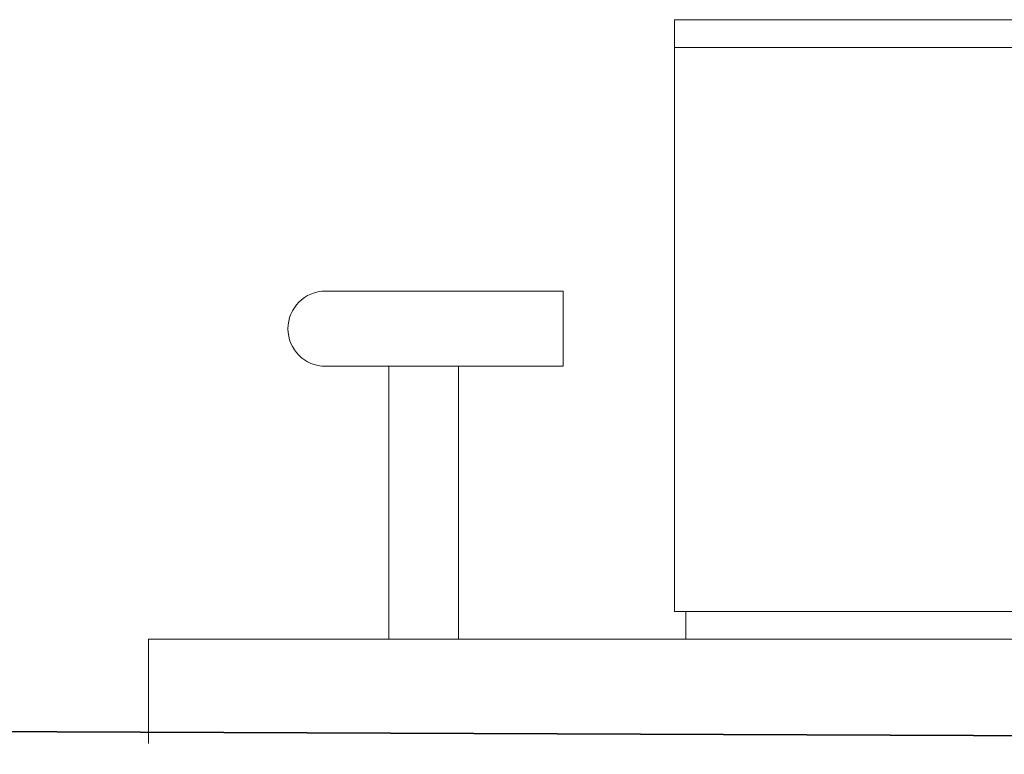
# Model space of a CAD drawing. Extents: x 64716 to 7565828, y -87108 to 5881792.
# Tile 101 of 160: x 286270 to 287684, y -61687 to -60631. Entities that reach past the tile are written whole.
import ezdxf

# ---------------------------------------------------------------- set-up
doc = ezdxf.new("R2010")
doc.units = 0
doc.header["$MEASUREMENT"] = 0
for name, color, linetype, lineweight in [('_a_widok', 7, 'Continuous', 5), ('gruby', 7, 'Continuous', 35), ('linii', 7, 'Continuous', 15)]:
    doc.layers.add(name, color=color, linetype=linetype, lineweight=lineweight)

# ---------------------------------------------------------------- blocks, each defined once
blk = doc.blocks.new('GFGDGD')
at = {"color": 0, "linetype": 'ByBlock', "lineweight": -2}
for p, q in [((29984.7, -11081.6, 0), (29984.7, -10231.6, 0)), ((31117, -10231.6, 0), (29984.7, -10231.6, 0)), ((31117, -10271.6, 0), (29984.7, -10271.6, 0)), ((29984.7, -11081.6, 0), (31887, -11081.6, 0))]:
    blk.add_line(p, q, dxfattribs=at)
at = {"layer": '_a_widok', "color": 0, "linetype": 'ByBlock', "lineweight": -2}
for p, q in [((29984.7, -10271.6, 0), (29984.7, -10231.6, 0)), ((29984.7, -10231.6, 0), (31117, -10231.6, 0)), ((31117, -10271.6, 0), (29984.7, -10271.6, 0)), ((30000.8, -11081.6, 0), (30000.8, -11121.5, 0))]:
    blk.add_line(p, q, dxfattribs=at)
for points in [[(29984.7, -10271.6, 0), (29984.7, -10231.6, 0), (29984.7, -10271.6, 0)], [(29984.7, -11081.6, 0), (29984.7, -10271.6, 0), (29984.7, -10271.6, 0)]]:
    blk.add_solid(points, dxfattribs=at)

msp = doc.modelspace()

# ---------------------------------------------------------------- linework, layer by layer
at = {"layer": 'gruby', "color": 6}
msp.add_lwpolyline([(277455.2, -61686.6), (281899.3, -61636.6), (294455.2, -61686.6)], dxfattribs=at)
at = {"layer": 'linii'}
for p, q in [((287050.2, -61021.2), (286709.2, -61021.2)), ((287050.2, -61129.2), (286709.2, -61129.2)), ((286800.2, -61129.2), (286800.2, -61521.2)), ((286900.2, -61129.2), (286900.2, -61521.2)), ((286455.2, -61671.2), (286455.2, -61521.2)), ((286455.2, -61521.2), (291555.2, -61521.2))]:
    msp.add_line(p, q, dxfattribs=at)
msp.add_lwpolyline([(287050.2, -61129.2), (287050.2, -61021.2)], dxfattribs=at)
msp.add_arc((286709.2, -61075.2), 54, 90, 270, dxfattribs=at)

# ---------------------------------------------------------------- block references
msp.add_blockref('GFGDGD', (257225.6, -50399.7, 0), dxfattribs=at)

doc.saveas('drawing.dxf')
